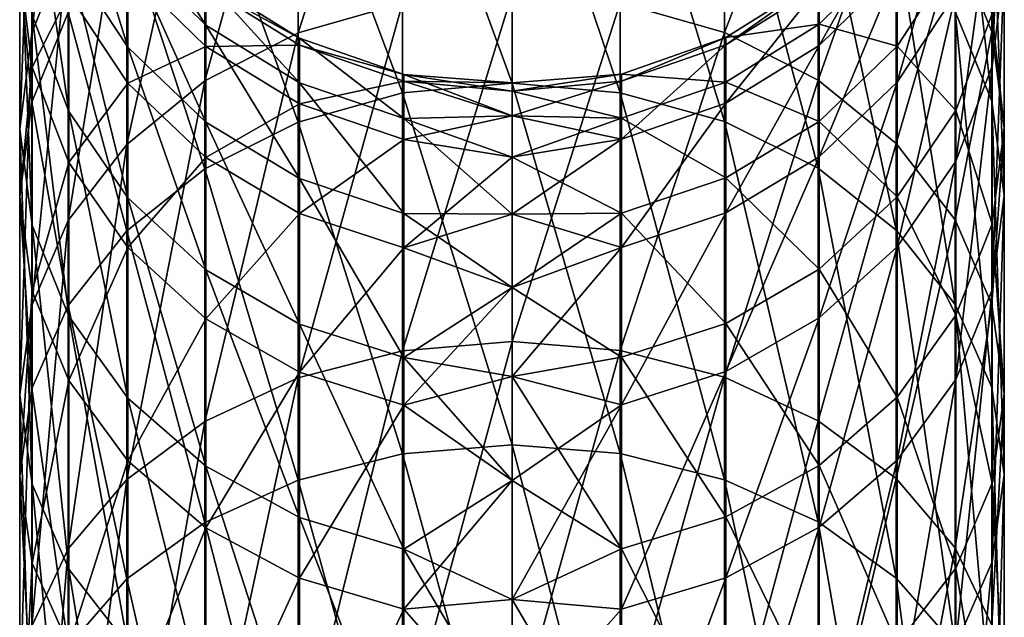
# Model space of a CAD drawing. Header units: millimetres. Extents: x -29 to 75, y -375 to 321.
# Tile 28 of 29: x -11 to 11, y 285 to 299. Entities that reach past the tile are written whole.
import ezdxf

# ---------------------------------------------------------------- set-up
doc = ezdxf.new("R2010")
doc.units = ezdxf.units.MM
doc.header["$LTSCALE"] = 101.851852
doc.layers.add('37', color=7, linetype='CONTINUOUS')
doc.layers.add('42', color=7, linetype='CONTINUOUS')

msp = doc.modelspace()

# ---------------------------------------------------------------- linework, layer by layer
at = {"layer": '37', "color": 7, "linetype": 'CONTINUOUS', "true_color": 0xa2afbf}
for points in [[(4.964, 298.98, 166.403), (4.964, 305.828, 155.486), (2.529, 299.669, 166.893), (4.964, 298.98, 166.403)], [(4.964, 298.98, 166.403), (7.15, 304.631, 154.828), (4.964, 305.828, 155.486), (4.964, 298.98, 166.403)], [(2.529, 304.813, 44.152), (2.529, 297.571, 33.375), (0, 305.055, 44.008), (2.529, 304.813, 44.152)], [(0, 305.055, 44.008), (2.529, 297.571, 33.375), (0, 297.795, 33.205), (0, 305.055, 44.008)], [(11.208, 302.873, 59.205), (11.208, 297.375, 48.551), (10.352, 305.095, 58.216), (11.208, 302.873, 59.205)], [(10.352, 305.095, 58.216), (11.208, 297.375, 48.551), (10.352, 299.468, 47.313), (10.352, 305.095, 58.216)], [(4.964, 304.086, 44.582), (4.964, 296.898, 33.886), (2.529, 304.813, 44.152), (4.964, 304.086, 44.582)], [(2.529, 304.813, 44.152), (4.964, 296.898, 33.886), (2.529, 297.571, 33.375), (2.529, 304.813, 44.152)], [(7.15, 297.866, 165.612), (7.15, 304.631, 154.828), (4.964, 298.98, 166.403), (7.15, 297.866, 165.612)], [(7.15, 297.866, 165.612), (8.977, 303.037, 153.952), (7.15, 304.631, 154.828), (7.15, 297.866, 165.612)], [(11.215, 302.223, 71.952), (11.215, 298.193, 61.288), (11.5, 304.667, 71.186), (11.215, 302.223, 71.952)], [(11.5, 304.667, 71.186), (11.215, 298.193, 61.288), (11.5, 300.534, 60.246), (11.5, 304.667, 71.186)], [(7.15, 302.91, 45.277), (7.15, 295.81, 34.712), (4.964, 304.086, 44.582), (7.15, 302.91, 45.277)], [(4.964, 304.086, 44.582), (7.15, 295.81, 34.712), (4.964, 296.898, 33.886), (4.964, 304.086, 44.582)], [(11.208, 298.995, 151.73), (11.208, 304.157, 140.909), (10.352, 301.126, 152.902), (11.208, 298.995, 151.73)], [(11.208, 298.995, 151.73), (11.5, 301.786, 139.941), (11.208, 304.157, 140.909), (11.208, 298.995, 151.73)], [(8.977, 296.383, 164.558), (8.977, 303.037, 153.952), (7.15, 297.866, 165.612), (8.977, 296.383, 164.558)], [(8.977, 296.383, 164.558), (10.352, 301.126, 152.902), (8.977, 303.037, 153.952), (8.977, 296.383, 164.558)], [(8.977, 301.344, 46.203), (8.977, 294.361, 35.811), (7.15, 302.91, 45.277), (8.977, 301.344, 46.203)], [(7.15, 302.91, 45.277), (8.977, 294.361, 35.811), (7.15, 295.81, 34.712), (7.15, 302.91, 45.277)], [(11.5, 300.534, 60.246), (11.5, 295.17, 49.855), (11.208, 302.873, 59.205), (11.5, 300.534, 60.246)], [(11.208, 302.873, 59.205), (11.5, 295.17, 49.855), (11.208, 297.375, 48.551), (11.208, 302.873, 59.205)], [(8.996, 300.464, 83.873), (8.996, 297.816, 73.333), (10.366, 302.609, 83.464), (8.996, 300.464, 83.873)], [(10.366, 302.609, 83.464), (8.996, 297.816, 73.333), (10.366, 299.9, 72.68), (10.366, 302.609, 83.464)], [(10.366, 299.9, 72.68), (10.366, 295.97, 62.278), (11.215, 302.223, 71.952), (10.366, 299.9, 72.68)], [(11.215, 302.223, 71.952), (10.366, 295.97, 62.278), (11.215, 298.193, 61.288), (11.215, 302.223, 71.952)], [(7.174, 300.064, 94.782), (7.174, 298.672, 84.215), (8.996, 301.882, 94.648), (7.174, 300.064, 94.782)], [(8.996, 301.882, 94.648), (7.174, 298.672, 84.215), (8.996, 300.464, 83.873), (8.996, 301.882, 94.648)], [(11.5, 296.751, 150.496), (11.5, 301.786, 139.941), (11.208, 298.995, 151.73), (11.5, 296.751, 150.496)], [(11.5, 296.751, 150.496), (11.215, 299.414, 138.973), (11.5, 301.786, 139.941), (11.5, 296.751, 150.496)], [(10.352, 299.468, 47.313), (10.352, 292.625, 37.129), (8.977, 301.344, 46.203), (10.352, 299.468, 47.313)], [(8.977, 301.344, 46.203), (10.352, 292.625, 37.129), (8.977, 294.361, 35.811), (8.977, 301.344, 46.203)], [(10.352, 294.606, 163.295), (10.352, 301.126, 152.902), (8.977, 296.383, 164.558), (10.352, 294.606, 163.295)], [(10.352, 294.606, 163.295), (11.208, 298.995, 151.73), (10.352, 301.126, 152.902), (10.352, 294.606, 163.295)], [(7.174, 299.172, 116.043), (7.174, 300.231, 105.438), (8.996, 300.974, 116.328), (7.174, 299.172, 116.043)], [(8.996, 298.659, 126.947), (7.174, 299.172, 116.043), (8.996, 300.974, 116.328), (8.996, 298.659, 126.947)], [(8.996, 298.659, 126.947), (8.996, 300.974, 116.328), (10.366, 300.762, 127.534), (8.996, 298.659, 126.947)], [(10.366, 297.16, 138.054), (8.996, 298.659, 126.947), (10.366, 300.762, 127.534), (10.366, 297.16, 138.054)], [(10.366, 297.16, 138.054), (10.366, 300.762, 127.534), (11.215, 299.414, 138.973), (10.366, 297.16, 138.054)], [(7.174, 298.672, 84.215), (7.174, 296.076, 73.878), (8.996, 300.464, 83.873), (7.174, 298.672, 84.215)], [(8.996, 300.464, 83.873), (7.174, 296.076, 73.878), (8.996, 297.816, 73.333), (8.996, 300.464, 83.873)], [(11.215, 298.193, 61.288), (11.215, 292.965, 51.159), (11.5, 300.534, 60.246), (11.215, 298.193, 61.288)], [(11.5, 300.534, 60.246), (11.215, 292.965, 51.159), (11.5, 295.17, 49.855), (11.5, 300.534, 60.246)], [(4.992, 298.86, 105.381), (4.992, 298.695, 94.882), (7.174, 300.231, 105.438), (4.992, 298.86, 105.381)], [(7.174, 299.172, 116.043), (4.992, 298.86, 105.381), (7.174, 300.231, 105.438), (7.174, 299.172, 116.043)], [(7.174, 300.231, 105.438), (4.992, 298.695, 94.882), (7.174, 300.064, 94.782), (7.174, 300.231, 105.438)], [(4.992, 298.695, 94.882), (4.992, 297.325, 84.472), (7.174, 300.064, 94.782), (4.992, 298.695, 94.882)], [(7.174, 300.064, 94.782), (4.992, 297.325, 84.472), (7.174, 298.672, 84.215), (7.174, 300.064, 94.782)], [(0, 291.76, 177.214), (2.529, 299.669, 166.893), (0, 299.898, 167.056), (0, 291.76, 177.214)], [(8.996, 297.816, 73.333), (8.996, 293.975, 63.167), (10.366, 299.9, 72.68), (8.996, 297.816, 73.333)], [(10.366, 299.9, 72.68), (8.996, 293.975, 63.167), (10.366, 295.97, 62.278), (10.366, 299.9, 72.68)], [(2.529, 291.55, 177.026), (2.529, 299.669, 166.893), (0, 291.76, 177.214), (2.529, 291.55, 177.026)], [(2.529, 291.55, 177.026), (4.964, 298.98, 166.403), (2.529, 299.669, 166.893), (2.529, 291.55, 177.026)], [(11.208, 297.375, 48.551), (11.208, 290.688, 38.6), (10.352, 299.468, 47.313), (11.208, 297.375, 48.551)], [(10.352, 299.468, 47.313), (11.208, 290.688, 38.6), (10.352, 292.625, 37.129), (10.352, 299.468, 47.313)], [(11.215, 294.506, 149.262), (10.366, 297.16, 138.054), (11.215, 299.414, 138.973), (11.215, 294.506, 149.262)], [(11.215, 294.506, 149.262), (11.215, 299.414, 138.973), (11.5, 296.751, 150.496), (11.215, 294.506, 149.262)], [(4.992, 297.817, 115.828), (4.992, 298.86, 105.381), (7.174, 299.172, 116.043), (4.992, 297.817, 115.828)], [(7.174, 296.902, 126.456), (4.992, 297.817, 115.828), (7.174, 299.172, 116.043), (7.174, 296.902, 126.456)], [(7.174, 296.902, 126.456), (7.174, 299.172, 116.043), (8.996, 298.659, 126.947), (7.174, 296.902, 126.456)], [(4.964, 290.922, 176.46), (4.964, 298.98, 166.403), (2.529, 291.55, 177.026), (4.964, 290.922, 176.46)], [(2.559, 298.009, 105.345), (2.559, 297.846, 94.944), (4.992, 298.86, 105.381), (2.559, 298.009, 105.345)], [(4.992, 297.817, 115.828), (2.559, 298.009, 105.345), (4.992, 298.86, 105.381), (4.992, 297.817, 115.828)], [(4.992, 298.86, 105.381), (2.559, 297.846, 94.944), (4.992, 298.695, 94.882), (4.992, 298.86, 105.381)], [(4.964, 290.922, 176.46), (7.15, 297.866, 165.612), (4.964, 298.98, 166.403), (4.964, 290.922, 176.46)], [(11.208, 292.624, 161.887), (11.208, 298.995, 151.73), (10.352, 294.606, 163.295), (11.208, 292.624, 161.887)], [(11.208, 292.624, 161.887), (11.5, 296.751, 150.496), (11.208, 298.995, 151.73), (11.208, 292.624, 161.887)], [(2.559, 297.846, 94.944), (2.559, 296.488, 84.632), (4.992, 298.695, 94.882), (2.559, 297.846, 94.944)], [(4.992, 298.695, 94.882), (2.559, 296.488, 84.632), (4.992, 297.325, 84.472), (4.992, 298.695, 94.882)], [(4.992, 297.325, 84.472), (4.992, 294.767, 74.288), (7.174, 298.672, 84.215), (4.992, 297.325, 84.472)], [(7.174, 298.672, 84.215), (4.992, 294.767, 74.288), (7.174, 296.076, 73.878), (7.174, 298.672, 84.215)], [(8.996, 295.138, 137.229), (7.174, 296.902, 126.456), (8.996, 298.659, 126.947), (8.996, 295.138, 137.229)], [(8.996, 295.138, 137.229), (8.996, 298.659, 126.947), (10.366, 297.16, 138.054), (8.996, 295.138, 137.229)], [(10.366, 295.97, 62.278), (10.366, 290.87, 52.398), (11.215, 298.193, 61.288), (10.366, 295.97, 62.278)], [(11.215, 298.193, 61.288), (10.366, 290.87, 52.398), (11.215, 292.965, 51.159), (11.215, 298.193, 61.288)], [(2.559, 298.009, 105.345), (2.559, 296.976, 115.695), (0, 297.607, 107.452), (2.559, 298.009, 105.345)], [(2.559, 297.846, 94.944), (2.559, 298.009, 105.345), (0, 297.607, 95.671), (2.559, 297.846, 94.944)], [(0, 297.607, 95.671), (2.559, 298.009, 105.345), (0, 297.8, 101.561), (0, 297.607, 95.671)], [(0, 297.8, 101.561), (2.559, 298.009, 105.345), (0, 297.607, 107.452), (0, 297.8, 101.561)], [(2.559, 296.976, 115.695), (2.559, 298.009, 105.345), (4.992, 297.817, 115.828), (2.559, 296.976, 115.695)], [(7.15, 289.907, 175.546), (7.15, 297.866, 165.612), (4.964, 290.922, 176.46), (7.15, 289.907, 175.546)], [(7.15, 289.907, 175.546), (8.977, 296.383, 164.558), (7.15, 297.866, 165.612), (7.15, 289.907, 175.546)], [(2.559, 296.488, 84.632), (2.559, 297.846, 94.944), (0, 297.03, 89.806), (2.559, 296.488, 84.632)], [(0, 297.03, 89.806), (2.559, 297.846, 94.944), (0, 297.607, 95.671), (0, 297.03, 89.806)], [(2.529, 297.571, 33.375), (2.529, 289.139, 23.502), (0, 297.795, 33.205), (2.529, 297.571, 33.375)], [(0, 297.795, 33.205), (2.529, 289.139, 23.502), (0, 289.342, 23.307), (0, 297.795, 33.205)], [(4.992, 295.58, 126.087), (2.559, 296.976, 115.695), (4.992, 297.817, 115.828), (4.992, 295.58, 126.087)], [(4.992, 295.58, 126.087), (4.992, 297.817, 115.828), (7.174, 296.902, 126.456), (4.992, 295.58, 126.087)], [(7.174, 296.076, 73.878), (7.174, 292.309, 63.908), (8.996, 297.816, 73.333), (7.174, 296.076, 73.878)], [(8.996, 297.816, 73.333), (7.174, 292.309, 63.908), (8.996, 293.975, 63.167), (8.996, 297.816, 73.333)], [(0, 297.607, 107.452), (2.559, 296.976, 115.695), (0, 297.03, 113.317), (0, 297.607, 107.452)], [(4.964, 296.898, 33.886), (4.964, 288.529, 24.086), (2.529, 297.571, 33.375), (4.964, 296.898, 33.886)], [(2.529, 297.571, 33.375), (4.964, 288.529, 24.086), (2.529, 289.139, 23.502), (2.529, 297.571, 33.375)], [(2.559, 296.488, 84.632), (2.559, 293.954, 74.543), (4.992, 297.325, 84.472), (2.559, 296.488, 84.632)], [(4.992, 297.325, 84.472), (2.559, 293.954, 74.543), (4.992, 294.767, 74.288), (4.992, 297.325, 84.472)], [(10.366, 292.373, 148.09), (8.996, 295.138, 137.229), (10.366, 297.16, 138.054), (10.366, 292.373, 148.09)], [(10.366, 292.373, 148.09), (10.366, 297.16, 138.054), (11.215, 294.506, 149.262), (10.366, 292.373, 148.09)], [(11.5, 295.17, 49.855), (11.5, 288.648, 40.148), (11.208, 297.375, 48.551), (11.5, 295.17, 49.855)], [(11.208, 297.375, 48.551), (11.5, 288.648, 40.148), (11.208, 290.688, 38.6), (11.208, 297.375, 48.551)], [(0, 297.03, 113.317), (2.559, 296.976, 115.695), (0, 296.069, 119.132), (0, 297.03, 113.317)], [(0, 296.069, 83.991), (2.559, 296.488, 84.632), (0, 297.03, 89.806), (0, 296.069, 83.991)], [(2.559, 296.976, 115.695), (2.559, 294.76, 125.858), (0, 296.069, 119.132), (2.559, 296.976, 115.695)], [(2.559, 294.76, 125.858), (2.559, 296.976, 115.695), (4.992, 295.58, 126.087), (2.559, 294.76, 125.858)], [(7.15, 295.81, 34.712), (7.15, 287.543, 25.032), (4.964, 296.898, 33.886), (7.15, 295.81, 34.712)], [(4.964, 296.898, 33.886), (7.15, 287.543, 25.032), (4.964, 288.529, 24.086), (4.964, 296.898, 33.886)], [(7.174, 293.45, 136.54), (4.992, 295.58, 126.087), (7.174, 296.902, 126.456), (7.174, 293.45, 136.54)], [(7.174, 293.45, 136.54), (7.174, 296.902, 126.456), (8.996, 295.138, 137.229), (7.174, 293.45, 136.54)], [(11.5, 290.537, 160.403), (11.5, 296.751, 150.496), (11.208, 292.624, 161.887), (11.5, 290.537, 160.403)], [(11.5, 290.537, 160.403), (11.215, 294.506, 149.262), (11.5, 296.751, 150.496), (11.5, 290.537, 160.403)], [(2.559, 293.954, 74.543), (2.559, 296.488, 84.632), (0, 294.731, 78.252), (2.559, 293.954, 74.543)], [(0, 294.731, 78.252), (2.559, 296.488, 84.632), (0, 296.069, 83.991), (0, 294.731, 78.252)], [(8.977, 288.555, 174.329), (8.977, 296.383, 164.558), (7.15, 289.907, 175.546), (8.977, 288.555, 174.329)], [(8.977, 288.555, 174.329), (10.352, 294.606, 163.295), (8.977, 296.383, 164.558), (8.977, 288.555, 174.329)], [(0, 296.069, 119.132), (2.559, 294.76, 125.858), (0, 294.731, 124.871), (0, 296.069, 119.132)], [(4.992, 294.767, 74.288), (4.992, 291.055, 64.466), (7.174, 296.076, 73.878), (4.992, 294.767, 74.288)], [(7.174, 296.076, 73.878), (4.992, 291.055, 64.466), (7.174, 292.309, 63.908), (7.174, 296.076, 73.878)], [(8.977, 294.361, 35.811), (8.977, 286.23, 26.291), (7.15, 295.81, 34.712), (8.977, 294.361, 35.811)], [(7.15, 295.81, 34.712), (8.977, 286.23, 26.291), (7.15, 287.543, 25.032), (7.15, 295.81, 34.712)], [(8.996, 293.975, 63.167), (8.996, 288.99, 53.509), (10.366, 295.97, 62.278), (8.996, 293.975, 63.167)], [(10.366, 295.97, 62.278), (8.996, 288.99, 53.509), (10.366, 290.87, 52.398), (10.366, 295.97, 62.278)], [(4.992, 292.179, 136.021), (2.559, 294.76, 125.858), (4.992, 295.58, 126.087), (4.992, 292.179, 136.021)], [(4.992, 292.179, 136.021), (4.992, 295.58, 126.087), (7.174, 293.45, 136.54), (4.992, 292.179, 136.021)], [(8.996, 290.46, 147.038), (7.174, 293.45, 136.54), (8.996, 295.138, 137.229), (8.996, 290.46, 147.038)], [(8.996, 290.46, 147.038), (8.996, 295.138, 137.229), (10.366, 292.373, 148.09), (8.996, 290.46, 147.038)], [(11.215, 292.965, 51.159), (11.215, 286.607, 41.697), (11.5, 295.17, 49.855), (11.215, 292.965, 51.159)], [(11.5, 295.17, 49.855), (11.215, 286.607, 41.697), (11.5, 288.648, 40.148), (11.5, 295.17, 49.855)], [(2.559, 294.76, 125.858), (2.559, 291.391, 135.699), (0, 293.02, 130.511), (2.559, 294.76, 125.858)], [(0, 294.731, 124.871), (2.559, 294.76, 125.858), (0, 293.02, 130.511), (0, 294.731, 124.871)], [(0, 293.02, 72.612), (2.559, 293.954, 74.543), (0, 294.731, 78.252), (0, 293.02, 72.612)], [(2.559, 293.954, 74.543), (2.559, 290.277, 64.813), (4.992, 294.767, 74.288), (2.559, 293.954, 74.543)], [(4.992, 294.767, 74.288), (2.559, 290.277, 64.813), (4.992, 291.055, 64.466), (4.992, 294.767, 74.288)], [(2.559, 291.391, 135.699), (2.559, 294.76, 125.858), (4.992, 292.179, 136.021), (2.559, 291.391, 135.699)], [(10.352, 286.935, 172.87), (10.352, 294.606, 163.295), (8.977, 288.555, 174.329), (10.352, 286.935, 172.87)], [(10.352, 286.935, 172.87), (11.208, 292.624, 161.887), (10.352, 294.606, 163.295), (10.352, 286.935, 172.87)], [(11.215, 288.448, 158.919), (10.366, 292.373, 148.09), (11.215, 294.506, 149.262), (11.215, 288.448, 158.919)], [(11.215, 288.448, 158.919), (11.215, 294.506, 149.262), (11.5, 290.537, 160.403), (11.215, 288.448, 158.919)], [(10.352, 292.625, 37.129), (10.352, 284.656, 27.8), (8.977, 294.361, 35.811), (10.352, 292.625, 37.129)], [(8.977, 294.361, 35.811), (10.352, 284.656, 27.8), (8.977, 286.23, 26.291), (8.977, 294.361, 35.811)], [(2.559, 290.277, 64.813), (2.559, 293.954, 74.543), (0, 290.944, 67.096), (2.559, 290.277, 64.813)], [(0, 290.944, 67.096), (2.559, 293.954, 74.543), (0, 293.02, 72.612), (0, 290.944, 67.096)], [(7.174, 292.309, 63.908), (7.174, 287.421, 54.438), (8.996, 293.975, 63.167), (7.174, 292.309, 63.908)], [(8.996, 293.975, 63.167), (7.174, 287.421, 54.438), (8.996, 288.99, 53.509), (8.996, 293.975, 63.167)], [(7.174, 288.861, 146.159), (4.992, 292.179, 136.021), (7.174, 293.45, 136.54), (7.174, 288.861, 146.159)], [(7.174, 288.861, 146.159), (7.174, 293.45, 136.54), (8.996, 290.46, 147.038), (7.174, 288.861, 146.159)], [(0, 293.02, 130.511), (2.559, 291.391, 135.699), (0, 290.944, 136.026), (0, 293.02, 130.511)], [(10.366, 290.87, 52.398), (10.366, 284.668, 43.169), (11.215, 292.965, 51.159), (10.366, 290.87, 52.398)], [(11.215, 292.965, 51.159), (10.366, 284.668, 43.169), (11.215, 286.607, 41.697), (11.215, 292.965, 51.159)], [(11.208, 290.688, 38.6), (11.208, 282.901, 29.483), (10.352, 292.625, 37.129), (11.208, 290.688, 38.6)], [(10.352, 292.625, 37.129), (11.208, 282.901, 29.483), (10.352, 284.656, 27.8), (10.352, 292.625, 37.129)], [(11.208, 285.128, 171.243), (11.208, 292.624, 161.887), (10.352, 286.935, 172.87), (11.208, 285.128, 171.243)], [(11.208, 285.128, 171.243), (11.5, 290.537, 160.403), (11.208, 292.624, 161.887), (11.208, 285.128, 171.243)], [(10.366, 286.464, 157.509), (8.996, 290.46, 147.038), (10.366, 292.373, 148.09), (10.366, 286.464, 157.509)], [(10.366, 286.464, 157.509), (10.366, 292.373, 148.09), (11.215, 288.448, 158.919), (10.366, 286.464, 157.509)], [(4.992, 287.659, 145.498), (2.559, 291.391, 135.699), (4.992, 292.179, 136.021), (4.992, 287.659, 145.498)], [(4.992, 291.055, 64.466), (4.992, 286.239, 55.136), (7.174, 292.309, 63.908), (4.992, 291.055, 64.466)], [(7.174, 292.309, 63.908), (4.992, 286.239, 55.136), (7.174, 287.421, 54.438), (7.174, 292.309, 63.908)], [(4.992, 287.659, 145.498), (4.992, 292.179, 136.021), (7.174, 288.861, 146.159), (4.992, 287.659, 145.498)], [(0, 282.507, 186.37), (2.529, 291.55, 177.026), (0, 291.76, 177.214), (0, 282.507, 186.37)], [(2.529, 282.321, 186.159), (2.529, 291.55, 177.026), (0, 282.507, 186.37), (2.529, 282.321, 186.159)], [(2.529, 282.321, 186.159), (4.964, 290.922, 176.46), (2.529, 291.55, 177.026), (2.529, 282.321, 186.159)], [(2.559, 291.391, 135.699), (2.559, 286.913, 145.088), (0, 290.944, 136.026), (2.559, 291.391, 135.699)], [(2.559, 286.913, 145.088), (2.559, 291.391, 135.699), (4.992, 287.659, 145.498), (2.559, 286.913, 145.088)], [(2.559, 290.277, 64.813), (2.559, 285.506, 55.57), (4.992, 291.055, 64.466), (2.559, 290.277, 64.813)], [(4.992, 291.055, 64.466), (2.559, 285.506, 55.57), (4.992, 286.239, 55.136), (4.992, 291.055, 64.466)], [(0, 290.944, 136.026), (2.559, 286.913, 145.088), (0, 288.512, 141.395), (0, 290.944, 136.026)], [(0, 288.512, 61.728), (2.559, 290.277, 64.813), (0, 290.944, 67.096), (0, 288.512, 61.728)], [(4.964, 281.762, 185.525), (4.964, 290.922, 176.46), (2.529, 282.321, 186.159), (4.964, 281.762, 185.525)], [(4.964, 281.762, 185.525), (7.15, 289.907, 175.546), (4.964, 290.922, 176.46), (4.964, 281.762, 185.525)], [(8.996, 288.99, 53.509), (8.996, 282.929, 44.489), (10.366, 290.87, 52.398), (8.996, 288.99, 53.509)], [(10.366, 290.87, 52.398), (8.996, 282.929, 44.489), (10.366, 284.668, 43.169), (10.366, 290.87, 52.398)], [(11.5, 288.648, 40.148), (11.5, 281.053, 31.256), (11.208, 290.688, 38.6), (11.5, 288.648, 40.148)], [(11.208, 290.688, 38.6), (11.5, 281.053, 31.256), (11.208, 282.901, 29.483), (11.208, 290.688, 38.6)], [(11.5, 283.225, 169.53), (11.5, 290.537, 160.403), (11.208, 285.128, 171.243), (11.5, 283.225, 169.53)], [(11.5, 283.225, 169.53), (11.215, 288.448, 158.919), (11.5, 290.537, 160.403), (11.5, 283.225, 169.53)], [(2.559, 285.506, 55.57), (2.559, 290.277, 64.813), (0, 285.734, 56.531), (2.559, 285.506, 55.57)], [(0, 285.734, 56.531), (2.559, 290.277, 64.813), (0, 288.512, 61.728), (0, 285.734, 56.531)], [(8.996, 284.684, 156.244), (7.174, 288.861, 146.159), (8.996, 290.46, 147.038), (8.996, 284.684, 156.244)], [(8.996, 284.684, 156.244), (8.996, 290.46, 147.038), (10.366, 286.464, 157.509), (8.996, 284.684, 156.244)], [(7.15, 280.859, 184.5), (7.15, 289.907, 175.546), (4.964, 281.762, 185.525), (7.15, 280.859, 184.5)], [(7.15, 280.859, 184.5), (8.977, 288.555, 174.329), (7.15, 289.907, 175.546), (7.15, 280.859, 184.5)], [(2.529, 289.139, 23.502), (2.529, 279.627, 14.663), (0, 289.342, 23.307), (2.529, 289.139, 23.502)], [(0, 289.342, 23.307), (2.529, 279.627, 14.663), (0, 279.807, 14.446), (0, 289.342, 23.307)], [(4.964, 288.529, 24.086), (4.964, 279.089, 15.314), (2.529, 289.139, 23.502), (4.964, 288.529, 24.086)], [(2.529, 289.139, 23.502), (4.964, 279.089, 15.314), (2.529, 279.627, 14.663), (2.529, 289.139, 23.502)], [(7.174, 287.421, 54.438), (7.174, 281.476, 45.592), (8.996, 288.99, 53.509), (7.174, 287.421, 54.438)], [(8.996, 288.99, 53.509), (7.174, 281.476, 45.592), (8.996, 282.929, 44.489), (8.996, 288.99, 53.509)], [(7.174, 283.198, 155.188), (4.992, 287.659, 145.498), (7.174, 288.861, 146.159), (7.174, 283.198, 155.188)], [(7.174, 283.198, 155.188), (7.174, 288.861, 146.159), (8.996, 284.684, 156.244), (7.174, 283.198, 155.188)], [(0, 288.512, 141.395), (2.559, 286.913, 145.088), (0, 285.734, 146.592), (0, 288.512, 141.395)], [(7.15, 287.543, 25.032), (7.15, 278.218, 16.367), (4.964, 288.529, 24.086), (7.15, 287.543, 25.032)], [(4.964, 288.529, 24.086), (7.15, 278.218, 16.367), (4.964, 279.089, 15.314), (4.964, 288.529, 24.086)], [(8.977, 279.656, 183.136), (8.977, 288.555, 174.329), (7.15, 280.859, 184.5), (8.977, 279.656, 183.136)], [(8.977, 279.656, 183.136), (10.352, 286.935, 172.87), (8.977, 288.555, 174.329), (8.977, 279.656, 183.136)], [(11.215, 281.321, 167.815), (10.366, 286.464, 157.509), (11.215, 288.448, 158.919), (11.215, 281.321, 167.815)], [(11.215, 286.607, 41.697), (11.215, 279.204, 33.029), (11.5, 288.648, 40.148), (11.215, 286.607, 41.697)], [(11.5, 288.648, 40.148), (11.215, 279.204, 33.029), (11.5, 281.053, 31.256), (11.5, 288.648, 40.148)], [(11.215, 281.321, 167.815), (11.215, 288.448, 158.919), (11.5, 283.225, 169.53), (11.215, 281.321, 167.815)], [(4.992, 282.079, 154.393), (2.559, 286.913, 145.088), (4.992, 287.659, 145.498), (4.992, 282.079, 154.393)], [(4.992, 282.079, 154.393), (4.992, 287.659, 145.498), (7.174, 283.198, 155.188), (4.992, 282.079, 154.393)], [(8.977, 286.23, 26.291), (8.977, 277.058, 17.768), (7.15, 287.543, 25.032), (8.977, 286.23, 26.291)], [(7.15, 287.543, 25.032), (8.977, 277.058, 17.768), (7.15, 278.218, 16.367), (7.15, 287.543, 25.032)], [(4.992, 286.239, 55.136), (4.992, 280.383, 46.421), (7.174, 287.421, 54.438), (4.992, 286.239, 55.136)], [(7.174, 287.421, 54.438), (4.992, 280.383, 46.421), (7.174, 281.476, 45.592), (7.174, 287.421, 54.438)], [(2.559, 286.913, 145.088), (2.559, 281.385, 153.899), (0, 285.734, 146.592), (2.559, 286.913, 145.088)], [(2.559, 281.385, 153.899), (2.559, 286.913, 145.088), (4.992, 282.079, 154.393), (2.559, 281.385, 153.899)], [(10.352, 278.214, 181.501), (10.352, 286.935, 172.87), (8.977, 279.656, 183.136), (10.352, 278.214, 181.501)], [(10.352, 278.214, 181.501), (11.208, 285.128, 171.243), (10.352, 286.935, 172.87), (10.352, 278.214, 181.501)], [(10.366, 284.668, 43.169), (10.366, 277.447, 34.714), (11.215, 286.607, 41.697), (10.366, 284.668, 43.169)], [(11.215, 286.607, 41.697), (10.366, 277.447, 34.714), (11.215, 279.204, 33.029), (11.215, 286.607, 41.697)], [(10.366, 279.512, 166.187), (8.996, 284.684, 156.244), (10.366, 286.464, 157.509), (10.366, 279.512, 166.187)], [(10.366, 279.512, 166.187), (10.366, 286.464, 157.509), (11.215, 281.321, 167.815), (10.366, 279.512, 166.187)], [(2.559, 285.506, 55.57), (2.559, 279.705, 46.936), (4.992, 286.239, 55.136), (2.559, 285.506, 55.57)], [(4.992, 286.239, 55.136), (2.559, 279.705, 46.936), (4.992, 280.383, 46.421), (4.992, 286.239, 55.136)], [(10.352, 284.656, 27.8), (10.352, 275.669, 19.448), (8.977, 286.23, 26.291), (10.352, 284.656, 27.8)], [(8.977, 286.23, 26.291), (10.352, 275.669, 19.448), (8.977, 277.058, 17.768), (8.977, 286.23, 26.291)], [(0, 285.734, 146.592), (2.559, 281.385, 153.899), (0, 282.622, 151.597), (0, 285.734, 146.592)], [(0, 282.622, 51.526), (2.559, 285.506, 55.57), (0, 285.734, 56.531), (0, 282.622, 51.526)], [(2.559, 279.705, 46.936), (2.559, 285.506, 55.57), (0, 282.622, 51.526), (2.559, 279.705, 46.936)]]:
    msp.add_3dface(points, dxfattribs=at)
at = {"layer": '42', "color": 7, "linetype": 'CONTINUOUS', "true_color": 0xa2afbf}
for points in [[(-10.366, 301.102, 152.888), (-10.366, 306.382, 141.817), (-11.215, 298.969, 151.716), (-10.366, 301.102, 152.888)], [(-11.215, 298.969, 151.716), (-10.366, 306.382, 141.817), (-11.215, 304.129, 140.898), (-11.215, 298.969, 151.716)], [(-2.559, 299.663, 166.889), (-2.559, 306.562, 155.89), (-4.992, 298.969, 166.395), (-2.559, 299.663, 166.889)], [(-4.992, 298.969, 166.395), (-2.559, 306.562, 155.89), (-4.992, 305.816, 155.48), (-4.992, 298.969, 166.395)], [(-4.992, 298.969, 166.395), (-4.992, 305.816, 155.48), (-7.174, 297.85, 165.601), (-4.992, 298.969, 166.395)], [(-7.174, 297.85, 165.601), (-4.992, 305.816, 155.48), (-7.174, 304.614, 154.819), (-7.174, 297.85, 165.601)], [(0, 305.055, 44.008), (0, 297.795, 33.205), (-2.559, 304.807, 44.155), (0, 305.055, 44.008)], [(-2.559, 304.807, 44.155), (-2.559, 297.566, 33.379), (-4.992, 304.074, 44.589), (-2.559, 304.807, 44.155)], [(-2.559, 304.807, 44.155), (0, 297.795, 33.205), (-2.559, 297.566, 33.379), (-2.559, 304.807, 44.155)], [(-7.174, 297.85, 165.601), (-7.174, 304.614, 154.819), (-8.996, 296.364, 164.544), (-7.174, 297.85, 165.601)], [(-8.996, 296.364, 164.544), (-7.174, 304.614, 154.819), (-8.996, 303.015, 153.94), (-8.996, 296.364, 164.544)], [(-11.215, 298.969, 151.716), (-11.215, 304.129, 140.898), (-11.5, 296.724, 150.482), (-11.215, 298.969, 151.716)], [(-11.5, 296.724, 150.482), (-11.215, 304.129, 140.898), (-11.5, 301.757, 139.93), (-11.5, 296.724, 150.482)], [(-4.992, 304.074, 44.589), (-4.992, 296.887, 33.894), (-7.174, 302.893, 45.287), (-4.992, 304.074, 44.589)], [(-4.992, 304.074, 44.589), (-2.559, 297.566, 33.379), (-4.992, 296.887, 33.894), (-4.992, 304.074, 44.589)], [(-11.208, 299.386, 138.962), (-11.208, 303.077, 128.18), (-10.352, 297.134, 138.043), (-11.208, 299.386, 138.962)], [(-10.352, 297.134, 138.043), (-11.208, 303.077, 128.18), (-10.352, 300.735, 127.527), (-10.352, 297.134, 138.043)], [(-8.996, 296.364, 164.544), (-8.996, 303.015, 153.94), (-10.366, 294.584, 163.279), (-8.996, 296.364, 164.544)], [(-10.366, 294.584, 163.279), (-8.996, 303.015, 153.94), (-10.366, 301.102, 152.888), (-10.366, 294.584, 163.279)], [(-10.352, 300.735, 127.527), (-10.352, 303.103, 116.666), (-8.977, 298.635, 126.94), (-10.352, 300.735, 127.527)], [(-8.977, 298.635, 126.94), (-10.352, 303.103, 116.666), (-8.977, 300.95, 116.325), (-8.977, 298.635, 126.94)], [(-11.215, 302.846, 59.217), (-11.215, 297.349, 48.566), (-11.5, 300.505, 60.259), (-11.215, 302.846, 59.217)], [(-11.215, 302.846, 59.217), (-10.366, 299.444, 47.327), (-11.215, 297.349, 48.566), (-11.215, 302.846, 59.217)], [(-7.174, 302.893, 45.287), (-7.174, 295.794, 34.723), (-8.996, 301.323, 46.216), (-7.174, 302.893, 45.287)], [(-7.174, 302.893, 45.287), (-4.992, 296.887, 33.894), (-7.174, 295.794, 34.723), (-7.174, 302.893, 45.287)], [(-11.208, 302.194, 71.961), (-11.5, 300.505, 60.259), (-11.208, 298.166, 61.301), (-11.208, 302.194, 71.961)], [(-11.208, 302.194, 71.961), (-11.208, 298.166, 61.301), (-10.352, 299.874, 72.688), (-11.208, 302.194, 71.961)], [(-8.977, 300.95, 116.325), (-8.977, 302.029, 105.513), (-7.15, 299.153, 116.04), (-8.977, 300.95, 116.325)], [(-7.15, 299.153, 116.04), (-8.977, 302.029, 105.513), (-7.15, 300.212, 105.437), (-7.15, 299.153, 116.04)], [(-11.5, 296.724, 150.482), (-11.5, 301.757, 139.93), (-11.208, 294.48, 149.248), (-11.5, 296.724, 150.482)], [(-11.208, 294.48, 149.248), (-11.5, 301.757, 139.93), (-11.208, 299.386, 138.962), (-11.208, 294.48, 149.248)], [(-8.996, 301.323, 46.216), (-8.996, 294.342, 35.826), (-10.366, 299.444, 47.327), (-8.996, 301.323, 46.216)], [(-8.996, 301.323, 46.216), (-7.174, 295.794, 34.723), (-8.996, 294.342, 35.826), (-8.996, 301.323, 46.216)], [(-10.366, 294.584, 163.279), (-10.366, 301.102, 152.888), (-11.215, 292.6, 161.869), (-10.366, 294.584, 163.279)], [(-11.215, 292.6, 161.869), (-10.366, 301.102, 152.888), (-11.215, 298.969, 151.716), (-11.215, 292.6, 161.869)], [(-8.977, 298.635, 126.94), (-8.977, 300.95, 116.325), (-7.15, 296.883, 126.451), (-8.977, 298.635, 126.94)], [(-7.15, 296.883, 126.451), (-8.977, 300.95, 116.325), (-7.15, 299.153, 116.04), (-7.15, 296.883, 126.451)], [(-10.352, 297.134, 138.043), (-10.352, 300.735, 127.527), (-8.977, 295.116, 137.219), (-10.352, 297.134, 138.043)], [(-8.977, 295.116, 137.219), (-10.352, 300.735, 127.527), (-8.977, 298.635, 126.94), (-8.977, 295.116, 137.219)], [(-11.5, 300.505, 60.259), (-11.215, 297.349, 48.566), (-11.5, 295.143, 49.87), (-11.5, 300.505, 60.259)], [(-11.5, 300.505, 60.259), (-11.5, 295.143, 49.87), (-11.208, 298.166, 61.301), (-11.5, 300.505, 60.259)], [(-8.977, 300.44, 83.878), (-10.352, 299.874, 72.688), (-8.977, 297.793, 73.34), (-8.977, 300.44, 83.878)], [(-8.977, 300.44, 83.878), (-8.977, 297.793, 73.34), (-7.15, 298.653, 84.218), (-8.977, 300.44, 83.878)], [(-7.15, 300.044, 94.783), (-8.977, 300.44, 83.878), (-7.15, 298.653, 84.218), (-7.15, 300.044, 94.783)], [(-7.15, 299.153, 116.04), (-7.15, 300.212, 105.437), (-4.964, 297.804, 115.826), (-7.15, 299.153, 116.04)], [(-7.15, 300.212, 105.437), (-7.15, 300.044, 94.783), (-4.964, 298.847, 105.38), (-7.15, 300.212, 105.437)], [(-4.964, 297.804, 115.826), (-7.15, 300.212, 105.437), (-4.964, 298.847, 105.38), (-4.964, 297.804, 115.826)], [(-7.15, 300.044, 94.783), (-7.15, 298.653, 84.218), (-4.964, 298.682, 94.883), (-7.15, 300.044, 94.783)], [(-4.964, 298.847, 105.38), (-7.15, 300.044, 94.783), (-4.964, 298.682, 94.883), (-4.964, 298.847, 105.38)], [(-10.352, 299.874, 72.688), (-11.208, 298.166, 61.301), (-10.352, 295.944, 62.29), (-10.352, 299.874, 72.688)], [(-10.352, 299.874, 72.688), (-10.352, 295.944, 62.29), (-8.977, 297.793, 73.34), (-10.352, 299.874, 72.688)], [(0, 291.76, 177.214), (0, 299.898, 167.056), (-2.559, 291.545, 177.021), (0, 291.76, 177.214)], [(-2.559, 291.545, 177.021), (0, 299.898, 167.056), (-2.559, 299.663, 166.889), (-2.559, 291.545, 177.021)], [(-2.559, 291.545, 177.021), (-2.559, 299.663, 166.889), (-4.992, 290.912, 176.452), (-2.559, 291.545, 177.021)], [(-4.992, 290.912, 176.452), (-2.559, 299.663, 166.889), (-4.992, 298.969, 166.395), (-4.992, 290.912, 176.452)], [(-10.366, 299.444, 47.327), (-10.366, 292.602, 37.146), (-11.215, 297.349, 48.566), (-10.366, 299.444, 47.327)], [(-11.208, 294.48, 149.248), (-11.208, 299.386, 138.962), (-10.352, 292.349, 148.076), (-11.208, 294.48, 149.248)], [(-10.352, 292.349, 148.076), (-11.208, 299.386, 138.962), (-10.352, 297.134, 138.043), (-10.352, 292.349, 148.076)], [(-10.366, 299.444, 47.327), (-8.996, 294.342, 35.826), (-10.366, 292.602, 37.146), (-10.366, 299.444, 47.327)], [(-7.15, 296.883, 126.451), (-7.15, 299.153, 116.04), (-4.964, 295.567, 126.084), (-7.15, 296.883, 126.451)], [(-4.964, 295.567, 126.084), (-7.15, 299.153, 116.04), (-4.964, 297.804, 115.826), (-4.964, 295.567, 126.084)], [(-11.215, 292.6, 161.869), (-11.215, 298.969, 151.716), (-11.5, 290.511, 160.385), (-11.215, 292.6, 161.869)], [(-11.5, 290.511, 160.385), (-11.215, 298.969, 151.716), (-11.5, 296.724, 150.482), (-11.5, 290.511, 160.385)], [(-4.992, 290.912, 176.452), (-4.992, 298.969, 166.395), (-7.174, 289.893, 175.533), (-4.992, 290.912, 176.452)], [(-7.174, 289.893, 175.533), (-4.992, 298.969, 166.395), (-7.174, 297.85, 165.601), (-7.174, 289.893, 175.533)], [(-4.964, 297.804, 115.826), (-4.964, 298.847, 105.38), (-2.529, 296.969, 115.694), (-4.964, 297.804, 115.826)], [(-4.964, 298.847, 105.38), (-4.964, 298.682, 94.883), (-2.529, 298.002, 105.345), (-4.964, 298.847, 105.38)], [(-2.529, 296.969, 115.694), (-4.964, 298.847, 105.38), (-2.529, 298.002, 105.345), (-2.529, 296.969, 115.694)], [(-7.15, 298.653, 84.218), (-8.977, 297.793, 73.34), (-7.15, 296.058, 73.884), (-7.15, 298.653, 84.218)], [(-8.977, 295.116, 137.219), (-8.977, 298.635, 126.94), (-7.15, 293.432, 136.532), (-8.977, 295.116, 137.219)], [(-7.15, 293.432, 136.532), (-8.977, 298.635, 126.94), (-7.15, 296.883, 126.451), (-7.15, 293.432, 136.532)], [(-4.964, 298.682, 94.883), (-7.15, 298.653, 84.218), (-4.964, 297.311, 84.475), (-4.964, 298.682, 94.883)], [(-7.15, 298.653, 84.218), (-7.15, 296.058, 73.884), (-4.964, 297.311, 84.475), (-7.15, 298.653, 84.218)], [(-4.964, 298.682, 94.883), (-4.964, 297.311, 84.475), (-2.529, 297.839, 94.945), (-4.964, 298.682, 94.883)], [(-2.529, 298.002, 105.345), (-4.964, 298.682, 94.883), (-2.529, 297.839, 94.945), (-2.529, 298.002, 105.345)], [(-11.208, 298.166, 61.301), (-11.5, 295.143, 49.87), (-11.208, 292.939, 51.174), (-11.208, 298.166, 61.301)], [(-11.208, 298.166, 61.301), (-11.208, 292.939, 51.174), (-10.352, 295.944, 62.29), (-11.208, 298.166, 61.301)], [(-7.174, 289.893, 175.533), (-7.174, 297.85, 165.601), (-8.996, 288.537, 174.313), (-7.174, 289.893, 175.533)], [(-8.996, 288.537, 174.313), (-7.174, 297.85, 165.601), (-8.996, 296.364, 164.544), (-8.996, 288.537, 174.313)], [(0, 297.8, 101.561), (0, 297.607, 107.452), (-2.529, 298.002, 105.345), (0, 297.8, 101.561)], [(0, 297.8, 101.561), (-2.529, 298.002, 105.345), (-2.529, 297.839, 94.945), (0, 297.8, 101.561)], [(0, 297.607, 107.452), (0, 297.03, 113.317), (-2.529, 298.002, 105.345), (0, 297.607, 107.452)], [(0, 297.03, 113.317), (-2.529, 296.969, 115.694), (-2.529, 298.002, 105.345), (0, 297.03, 113.317)], [(-8.977, 297.793, 73.34), (-10.352, 295.944, 62.29), (-8.977, 293.953, 63.176), (-8.977, 297.793, 73.34)], [(-8.977, 297.793, 73.34), (-8.977, 293.953, 63.176), (-7.15, 296.058, 73.884), (-8.977, 297.793, 73.34)], [(-2.529, 297.839, 94.945), (-4.964, 297.311, 84.475), (-2.529, 296.481, 84.633), (-2.529, 297.839, 94.945)], [(-4.964, 295.567, 126.084), (-4.964, 297.804, 115.826), (-2.529, 294.753, 125.856), (-4.964, 295.567, 126.084)], [(-2.529, 294.753, 125.856), (-4.964, 297.804, 115.826), (-2.529, 296.969, 115.694), (-2.529, 294.753, 125.856)], [(0, 297.795, 33.205), (0, 289.342, 23.307), (-2.559, 297.566, 33.379), (0, 297.795, 33.205)], [(0, 297.03, 89.806), (0, 297.607, 95.671), (-2.529, 297.839, 94.945), (0, 297.03, 89.806)], [(0, 297.03, 89.806), (-2.529, 297.839, 94.945), (-2.529, 296.481, 84.633), (0, 297.03, 89.806)], [(0, 297.607, 95.671), (0, 297.8, 101.561), (-2.529, 297.839, 94.945), (0, 297.607, 95.671)], [(-2.559, 297.566, 33.379), (-2.559, 289.134, 23.506), (-4.992, 296.887, 33.894), (-2.559, 297.566, 33.379)], [(-2.559, 297.566, 33.379), (0, 289.342, 23.307), (-2.559, 289.134, 23.506), (-2.559, 297.566, 33.379)], [(-11.215, 297.349, 48.566), (-11.215, 290.664, 38.618), (-11.5, 295.143, 49.87), (-11.215, 297.349, 48.566)], [(-11.215, 297.349, 48.566), (-10.366, 292.602, 37.146), (-11.215, 290.664, 38.618), (-11.215, 297.349, 48.566)], [(-4.964, 297.311, 84.475), (-7.15, 296.058, 73.884), (-4.964, 294.754, 74.293), (-4.964, 297.311, 84.475)], [(-4.964, 297.311, 84.475), (-4.964, 294.754, 74.293), (-2.529, 296.481, 84.633), (-4.964, 297.311, 84.475)], [(-10.352, 292.349, 148.076), (-10.352, 297.134, 138.043), (-8.977, 290.438, 147.026), (-10.352, 292.349, 148.076)], [(-8.977, 290.438, 147.026), (-10.352, 297.134, 138.043), (-8.977, 295.116, 137.219), (-8.977, 290.438, 147.026)], [(0, 296.069, 83.991), (0, 297.03, 89.806), (-2.529, 296.481, 84.633), (0, 296.069, 83.991)], [(0, 297.03, 113.317), (0, 296.069, 119.132), (-2.529, 296.969, 115.694), (0, 297.03, 113.317)], [(0, 296.069, 119.132), (0, 294.731, 124.871), (-2.529, 296.969, 115.694), (0, 296.069, 119.132)], [(0, 294.731, 124.871), (-2.529, 294.753, 125.856), (-2.529, 296.969, 115.694), (0, 294.731, 124.871)], [(-11.5, 290.511, 160.385), (-11.5, 296.724, 150.482), (-11.208, 288.424, 158.901), (-11.5, 290.511, 160.385)], [(-11.208, 288.424, 158.901), (-11.5, 296.724, 150.482), (-11.208, 294.48, 149.248), (-11.208, 288.424, 158.901)], [(-4.992, 296.887, 33.894), (-4.992, 288.519, 24.096), (-7.174, 295.794, 34.723), (-4.992, 296.887, 33.894)], [(-7.15, 293.432, 136.532), (-7.15, 296.883, 126.451), (-4.964, 292.167, 136.016), (-7.15, 293.432, 136.532)], [(-4.964, 292.167, 136.016), (-7.15, 296.883, 126.451), (-4.964, 295.567, 126.084), (-4.964, 292.167, 136.016)], [(-4.992, 296.887, 33.894), (-2.559, 289.134, 23.506), (-4.992, 288.519, 24.096), (-4.992, 296.887, 33.894)], [(-2.529, 296.481, 84.633), (-4.964, 294.754, 74.293), (-2.529, 293.947, 74.545), (-2.529, 296.481, 84.633)], [(0, 296.069, 83.991), (-2.529, 296.481, 84.633), (-2.529, 293.947, 74.545), (0, 296.069, 83.991)], [(-8.996, 288.537, 174.313), (-8.996, 296.364, 164.544), (-10.366, 286.915, 172.852), (-8.996, 288.537, 174.313)], [(-10.366, 286.915, 172.852), (-8.996, 296.364, 164.544), (-10.366, 294.584, 163.279), (-10.366, 286.915, 172.852)], [(-7.15, 296.058, 73.884), (-8.977, 293.953, 63.176), (-7.15, 292.291, 63.916), (-7.15, 296.058, 73.884)], [(-7.15, 296.058, 73.884), (-7.15, 292.291, 63.916), (-4.964, 294.754, 74.293), (-7.15, 296.058, 73.884)], [(0, 294.731, 78.252), (0, 296.069, 83.991), (-2.529, 293.947, 74.545), (0, 294.731, 78.252)], [(-10.352, 295.944, 62.29), (-11.208, 292.939, 51.174), (-10.352, 290.846, 52.412), (-10.352, 295.944, 62.29)], [(-10.352, 295.944, 62.29), (-10.352, 290.846, 52.412), (-8.977, 293.953, 63.176), (-10.352, 295.944, 62.29)], [(-7.174, 295.794, 34.723), (-7.174, 287.529, 25.046), (-8.996, 294.342, 35.826), (-7.174, 295.794, 34.723)], [(-7.174, 295.794, 34.723), (-4.992, 288.519, 24.096), (-7.174, 287.529, 25.046), (-7.174, 295.794, 34.723)], [(-4.964, 292.167, 136.016), (-4.964, 295.567, 126.084), (-2.529, 291.384, 135.697), (-4.964, 292.167, 136.016)], [(-2.529, 291.384, 135.697), (-4.964, 295.567, 126.084), (-2.529, 294.753, 125.856), (-2.529, 291.384, 135.697)], [(-11.5, 295.143, 49.87), (-11.215, 290.664, 38.618), (-11.5, 288.623, 40.167), (-11.5, 295.143, 49.87)], [(-11.5, 295.143, 49.87), (-11.5, 288.623, 40.167), (-11.208, 292.939, 51.174), (-11.5, 295.143, 49.87)], [(-8.977, 290.438, 147.026), (-8.977, 295.116, 137.219), (-7.15, 288.845, 146.15), (-8.977, 290.438, 147.026)], [(-7.15, 288.845, 146.15), (-8.977, 295.116, 137.219), (-7.15, 293.432, 136.532), (-7.15, 288.845, 146.15)], [(-4.964, 294.754, 74.293), (-7.15, 292.291, 63.916), (-4.964, 291.043, 64.472), (-4.964, 294.754, 74.293)], [(-4.964, 294.754, 74.293), (-4.964, 291.043, 64.472), (-2.529, 293.947, 74.545), (-4.964, 294.754, 74.293)], [(0, 294.731, 124.871), (0, 293.02, 130.511), (-2.529, 294.753, 125.856), (0, 294.731, 124.871)], [(0, 293.02, 130.511), (-2.529, 291.384, 135.697), (-2.529, 294.753, 125.856), (0, 293.02, 130.511)], [(0, 293.02, 72.612), (0, 294.731, 78.252), (-2.529, 293.947, 74.545), (0, 293.02, 72.612)], [(-10.366, 286.915, 172.852), (-10.366, 294.584, 163.279), (-11.215, 285.106, 171.223), (-10.366, 286.915, 172.852)], [(-11.215, 285.106, 171.223), (-10.366, 294.584, 163.279), (-11.215, 292.6, 161.869), (-11.215, 285.106, 171.223)], [(-11.208, 288.424, 158.901), (-11.208, 294.48, 149.248), (-10.352, 286.442, 157.493), (-11.208, 288.424, 158.901)], [(-10.352, 286.442, 157.493), (-11.208, 294.48, 149.248), (-10.352, 292.349, 148.076), (-10.352, 286.442, 157.493)], [(-8.996, 294.342, 35.826), (-8.996, 286.212, 26.308), (-10.366, 292.602, 37.146), (-8.996, 294.342, 35.826)], [(-8.996, 294.342, 35.826), (-7.174, 287.529, 25.046), (-8.996, 286.212, 26.308), (-8.996, 294.342, 35.826)], [(-8.977, 293.953, 63.176), (-10.352, 290.846, 52.412), (-8.977, 288.97, 53.522), (-8.977, 293.953, 63.176)], [(-8.977, 293.953, 63.176), (-8.977, 288.97, 53.522), (-7.15, 292.291, 63.916), (-8.977, 293.953, 63.176)], [(-2.529, 293.947, 74.545), (-4.964, 291.043, 64.472), (-2.529, 290.271, 64.816), (-2.529, 293.947, 74.545)], [(0, 293.02, 72.612), (-2.529, 293.947, 74.545), (-2.529, 290.271, 64.816), (0, 293.02, 72.612)], [(-7.15, 288.845, 146.15), (-7.15, 293.432, 136.532), (-4.964, 287.647, 145.492), (-7.15, 288.845, 146.15)], [(-4.964, 287.647, 145.492), (-7.15, 293.432, 136.532), (-4.964, 292.167, 136.016), (-4.964, 287.647, 145.492)], [(0, 290.944, 67.096), (0, 293.02, 72.612), (-2.529, 290.271, 64.816), (0, 290.944, 67.096)], [(0, 293.02, 130.511), (0, 290.944, 136.026), (-2.529, 291.384, 135.697), (0, 293.02, 130.511)], [(-11.208, 292.939, 51.174), (-11.5, 288.623, 40.167), (-11.208, 286.583, 41.715), (-11.208, 292.939, 51.174)], [(-11.208, 292.939, 51.174), (-11.208, 286.583, 41.715), (-10.352, 290.846, 52.412), (-11.208, 292.939, 51.174)], [(-11.215, 285.106, 171.223), (-11.215, 292.6, 161.869), (-11.5, 283.202, 169.509), (-11.215, 285.106, 171.223)], [(-11.5, 283.202, 169.509), (-11.215, 292.6, 161.869), (-11.5, 290.511, 160.385), (-11.5, 283.202, 169.509)], [(-10.366, 292.602, 37.146), (-10.366, 284.636, 27.819), (-11.215, 290.664, 38.618), (-10.366, 292.602, 37.146)], [(-10.366, 292.602, 37.146), (-8.996, 286.212, 26.308), (-10.366, 284.636, 27.819), (-10.366, 292.602, 37.146)], [(-10.352, 286.442, 157.493), (-10.352, 292.349, 148.076), (-8.977, 284.665, 156.23), (-10.352, 286.442, 157.493)], [(-8.977, 284.665, 156.23), (-10.352, 292.349, 148.076), (-8.977, 290.438, 147.026), (-8.977, 284.665, 156.23)], [(-7.15, 292.291, 63.916), (-8.977, 288.97, 53.522), (-7.15, 287.404, 54.447), (-7.15, 292.291, 63.916)], [(-7.15, 292.291, 63.916), (-7.15, 287.404, 54.447), (-4.964, 291.043, 64.472), (-7.15, 292.291, 63.916)], [(-4.964, 287.647, 145.492), (-4.964, 292.167, 136.016), (-2.529, 286.907, 145.084), (-4.964, 287.647, 145.492)], [(-2.529, 286.907, 145.084), (-4.964, 292.167, 136.016), (-2.529, 291.384, 135.697), (-2.529, 286.907, 145.084)], [(0, 282.507, 186.37), (0, 291.76, 177.214), (-2.559, 282.317, 186.154), (0, 282.507, 186.37)], [(-2.559, 282.317, 186.154), (0, 291.76, 177.214), (-2.559, 291.545, 177.021), (-2.559, 282.317, 186.154)], [(-2.559, 282.317, 186.154), (-2.559, 291.545, 177.021), (-4.992, 281.754, 185.515), (-2.559, 282.317, 186.154)], [(-4.992, 281.754, 185.515), (-2.559, 291.545, 177.021), (-4.992, 290.912, 176.452), (-4.992, 281.754, 185.515)], [(0, 290.944, 136.026), (0, 288.512, 141.395), (-2.529, 291.384, 135.697), (0, 290.944, 136.026)], [(0, 288.512, 141.395), (-2.529, 286.907, 145.084), (-2.529, 291.384, 135.697), (0, 288.512, 141.395)], [(-4.964, 291.043, 64.472), (-7.15, 287.404, 54.447), (-4.964, 286.228, 55.143), (-4.964, 291.043, 64.472)], [(-4.964, 291.043, 64.472), (-4.964, 286.228, 55.143), (-2.529, 290.271, 64.816), (-4.964, 291.043, 64.472)], [(-10.352, 290.846, 52.412), (-11.208, 286.583, 41.715), (-10.352, 284.646, 43.185), (-10.352, 290.846, 52.412)], [(-10.352, 290.846, 52.412), (-10.352, 284.646, 43.185), (-8.977, 288.97, 53.522), (-10.352, 290.846, 52.412)], [(-4.992, 281.754, 185.515), (-4.992, 290.912, 176.452), (-7.174, 280.846, 184.486), (-4.992, 281.754, 185.515)], [(-7.174, 280.846, 184.486), (-4.992, 290.912, 176.452), (-7.174, 289.893, 175.533), (-7.174, 280.846, 184.486)], [(0, 288.512, 61.728), (0, 290.944, 67.096), (-2.529, 290.271, 64.816), (0, 288.512, 61.728)], [(-11.215, 290.664, 38.618), (-11.215, 282.879, 29.504), (-11.5, 288.623, 40.167), (-11.215, 290.664, 38.618)], [(-11.5, 283.202, 169.509), (-11.5, 290.511, 160.385), (-11.208, 281.299, 167.795), (-11.5, 283.202, 169.509)], [(-11.208, 281.299, 167.795), (-11.5, 290.511, 160.385), (-11.208, 288.424, 158.901), (-11.208, 281.299, 167.795)], [(-11.215, 290.664, 38.618), (-10.366, 284.636, 27.819), (-11.215, 282.879, 29.504), (-11.215, 290.664, 38.618)], [(-8.977, 284.665, 156.23), (-8.977, 290.438, 147.026), (-7.15, 283.182, 155.176), (-8.977, 284.665, 156.23)], [(-7.15, 283.182, 155.176), (-8.977, 290.438, 147.026), (-7.15, 288.845, 146.15), (-7.15, 283.182, 155.176)], [(-2.529, 290.271, 64.816), (-4.964, 286.228, 55.143), (-2.529, 285.501, 55.573), (-2.529, 290.271, 64.816)], [(0, 288.512, 61.728), (-2.529, 290.271, 64.816), (-2.529, 285.501, 55.573), (0, 288.512, 61.728)], [(-7.174, 280.846, 184.486), (-7.174, 289.893, 175.533), (-8.996, 279.64, 183.118), (-7.174, 280.846, 184.486)], [(-8.996, 279.64, 183.118), (-7.174, 289.893, 175.533), (-8.996, 288.537, 174.313), (-8.996, 279.64, 183.118)], [(0, 289.342, 23.307), (0, 279.807, 14.446), (-2.559, 289.134, 23.506), (0, 289.342, 23.307)], [(-2.559, 289.134, 23.506), (-2.559, 279.623, 14.668), (-4.992, 288.519, 24.096), (-2.559, 289.134, 23.506)], [(-2.559, 289.134, 23.506), (0, 279.807, 14.446), (-2.559, 279.623, 14.668), (-2.559, 289.134, 23.506)], [(-8.977, 288.97, 53.522), (-10.352, 284.646, 43.185), (-8.977, 282.91, 44.504), (-8.977, 288.97, 53.522)], [(-8.977, 288.97, 53.522), (-8.977, 282.91, 44.504), (-7.15, 287.404, 54.447), (-8.977, 288.97, 53.522)], [(-7.15, 283.182, 155.176), (-7.15, 288.845, 146.15), (-4.964, 282.068, 154.385), (-7.15, 283.182, 155.176)], [(-4.964, 282.068, 154.385), (-7.15, 288.845, 146.15), (-4.964, 287.647, 145.492), (-4.964, 282.068, 154.385)], [(-11.5, 288.623, 40.167), (-11.215, 282.879, 29.504), (-11.5, 281.03, 31.277), (-11.5, 288.623, 40.167)], [(-11.5, 288.623, 40.167), (-11.5, 281.03, 31.277), (-11.208, 286.583, 41.715), (-11.5, 288.623, 40.167)], [(-11.208, 281.299, 167.795), (-11.208, 288.424, 158.901), (-10.352, 279.492, 166.168), (-11.208, 281.299, 167.795)], [(-10.352, 279.492, 166.168), (-11.208, 288.424, 158.901), (-10.352, 286.442, 157.493), (-10.352, 279.492, 166.168)], [(-8.996, 279.64, 183.118), (-8.996, 288.537, 174.313), (-10.366, 278.196, 181.48), (-8.996, 279.64, 183.118)], [(-10.366, 278.196, 181.48), (-8.996, 288.537, 174.313), (-10.366, 286.915, 172.852), (-10.366, 278.196, 181.48)], [(-4.992, 288.519, 24.096), (-4.992, 279.08, 15.324), (-7.174, 287.529, 25.046), (-4.992, 288.519, 24.096)], [(-4.992, 288.519, 24.096), (-2.559, 279.623, 14.668), (-4.992, 279.08, 15.324), (-4.992, 288.519, 24.096)], [(0, 285.734, 56.531), (0, 288.512, 61.728), (-2.529, 285.501, 55.573), (0, 285.734, 56.531)], [(0, 288.512, 141.395), (0, 285.734, 146.592), (-2.529, 286.907, 145.084), (0, 288.512, 141.395)], [(-7.174, 287.529, 25.046), (-7.174, 278.205, 16.382), (-8.996, 286.212, 26.308), (-7.174, 287.529, 25.046)], [(-7.174, 287.529, 25.046), (-4.992, 279.08, 15.324), (-7.174, 278.205, 16.382), (-7.174, 287.529, 25.046)], [(-4.964, 282.068, 154.385), (-4.964, 287.647, 145.492), (-2.529, 281.38, 153.895), (-4.964, 282.068, 154.385)], [(-2.529, 281.38, 153.895), (-4.964, 287.647, 145.492), (-2.529, 286.907, 145.084), (-2.529, 281.38, 153.895)], [(-7.15, 287.404, 54.447), (-8.977, 282.91, 44.504), (-7.15, 281.461, 45.603), (-7.15, 287.404, 54.447)], [(-7.15, 287.404, 54.447), (-7.15, 281.461, 45.603), (-4.964, 286.228, 55.143), (-7.15, 287.404, 54.447)], [(-10.366, 278.196, 181.48), (-10.366, 286.915, 172.852), (-11.215, 276.586, 179.654), (-10.366, 278.196, 181.48)], [(-11.215, 276.586, 179.654), (-10.366, 286.915, 172.852), (-11.215, 285.106, 171.223), (-11.215, 276.586, 179.654)], [(0, 285.734, 146.592), (0, 282.622, 151.597), (-2.529, 286.907, 145.084), (0, 285.734, 146.592)], [(0, 282.622, 151.597), (-2.529, 281.38, 153.895), (-2.529, 286.907, 145.084), (0, 282.622, 151.597)], [(-11.208, 286.583, 41.715), (-11.5, 281.03, 31.277), (-11.208, 279.182, 33.05), (-11.208, 286.583, 41.715)], [(-11.208, 286.583, 41.715), (-11.208, 279.182, 33.05), (-10.352, 284.646, 43.185), (-11.208, 286.583, 41.715)], [(-10.352, 279.492, 166.168), (-10.352, 286.442, 157.493), (-8.977, 277.871, 164.709), (-10.352, 279.492, 166.168)], [(-8.977, 277.871, 164.709), (-10.352, 286.442, 157.493), (-8.977, 284.665, 156.23), (-8.977, 277.871, 164.709)], [(-8.996, 286.212, 26.308), (-8.996, 277.043, 17.787), (-10.366, 284.636, 27.819), (-8.996, 286.212, 26.308)], [(-8.996, 286.212, 26.308), (-7.174, 278.205, 16.382), (-8.996, 277.043, 17.787), (-8.996, 286.212, 26.308)], [(-4.964, 286.228, 55.143), (-7.15, 281.461, 45.603), (-4.964, 280.373, 46.429), (-4.964, 286.228, 55.143)], [(-4.964, 286.228, 55.143), (-4.964, 280.373, 46.429), (-2.529, 285.501, 55.573), (-4.964, 286.228, 55.143)], [(0, 282.622, 51.526), (0, 285.734, 56.531), (-2.529, 285.501, 55.573), (0, 282.622, 51.526)], [(-2.529, 285.501, 55.573), (-4.964, 280.373, 46.429), (-2.529, 279.699, 46.94), (-2.529, 285.501, 55.573)], [(0, 282.622, 51.526), (-2.529, 285.501, 55.573), (-2.529, 279.699, 46.94), (0, 282.622, 51.526)]]:
    msp.add_3dface(points, dxfattribs=at)

doc.saveas('drawing.dxf')
